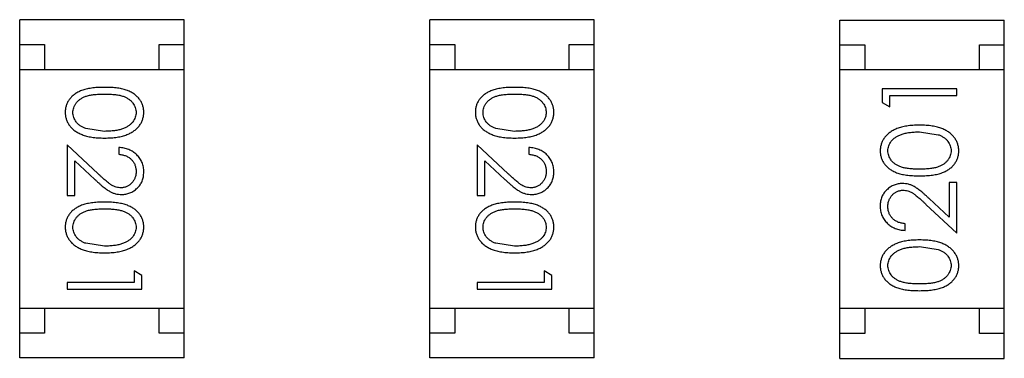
# Model space of a CAD drawing. Header units: millimetres. Extents: x -1 to 131, y 28 to 92.
# Tile 20 of 41: x 112.34 to 114.317, y 38.143 to 38.824. Entities that reach past the tile are written whole.
import ezdxf

# ---------------------------------------------------------------- set-up
doc = ezdxf.new("R2010")
doc.units = ezdxf.units.MM
doc.header["$LTSCALE"] = 1.21
doc.header["$MEASUREMENT"] = 0
doc.layers.get('0').update_dxf_attribs({"linetype": 'CONTINUOUS'})

msp = doc.modelspace()

# ---------------------------------------------------------------- linework, layer by layer
at = {"color": 7, "linetype": 'Continuous'}
for p, q in [((112.6698, 38.8242), (112.3398, 38.8242)), ((112.3398, 38.1442), (112.3398, 38.8242)), ((112.6698, 38.1442), (112.6698, 38.8242)), ((113.4933, 38.8242), (113.1633, 38.8242)), ((113.1633, 38.1442), (113.1633, 38.8242)), ((113.4933, 38.1442), (113.4933, 38.8242)), ((113.9867, 38.8234), (114.3167, 38.8234)), ((113.9867, 38.1434), (113.9867, 38.8234)), ((114.3167, 38.1434), (114.3167, 38.8234)), ((112.3398, 38.7742), (112.3898, 38.7742)), ((112.3898, 38.7742), (112.3898, 38.7242)), ((112.6198, 38.7742), (112.6698, 38.7742)), ((112.6198, 38.7242), (112.6198, 38.7742)), ((113.1633, 38.7742), (113.2133, 38.7742)), ((113.2133, 38.7742), (113.2133, 38.7242)), ((113.4433, 38.7742), (113.4933, 38.7742)), ((113.4433, 38.7242), (113.4433, 38.7742)), ((113.9867, 38.7734), (114.0367, 38.7734)), ((114.0367, 38.7734), (114.0367, 38.7234)), ((114.2667, 38.7734), (114.3167, 38.7734)), ((114.2667, 38.7234), (114.2667, 38.7734)), ((112.3398, 38.7242), (112.6698, 38.7242)), ((113.1633, 38.7242), (113.4933, 38.7242)), ((114.3167, 38.7234), (113.9867, 38.7234)), ((114.2215, 38.6852), (114.0715, 38.6852)), ((114.0715, 38.6852), (114.0715, 38.6575)), ((114.0868, 38.6718), (114.2215, 38.6718)), ((114.0868, 38.6487), (114.0868, 38.6718)), ((114.2215, 38.6718), (114.2215, 38.6852)), ((114.0715, 38.6575), (114.0868, 38.6487)), ((112.5101, 38.5997), (112.4724, 38.6054)), ((113.3335, 38.5997), (113.2958, 38.6054)), ((114.1465, 38.5987), (114.1842, 38.593)), ((112.4972, 38.5146), (112.4351, 38.5728)), ((112.4351, 38.5728), (112.4351, 38.4709)), ((113.3206, 38.5146), (113.2585, 38.5728)), ((113.2585, 38.5728), (113.2585, 38.4709)), ((112.539, 38.5671), (112.539, 38.5536)), ((113.3624, 38.5671), (113.3624, 38.5536)), ((112.4505, 38.5407), (112.4906, 38.5032)), ((112.4505, 38.4709), (112.4505, 38.5407)), ((113.2739, 38.5407), (113.314, 38.5032)), ((113.2739, 38.4709), (113.2739, 38.5407)), ((114.2215, 38.4968), (114.2061, 38.4968)), ((114.2061, 38.4968), (114.2061, 38.4269)), ((114.2215, 38.3948), (114.2215, 38.4968)), ((112.4351, 38.4709), (112.4505, 38.4709)), ((113.2585, 38.4709), (113.2739, 38.4709)), ((114.1594, 38.453), (114.2215, 38.3948)), ((114.2061, 38.4269), (114.166, 38.4645)), ((114.1176, 38.4006), (114.1176, 38.4141)), ((112.5101, 38.369), (112.4724, 38.3747)), ((113.3335, 38.369), (113.2958, 38.3747)), ((114.1465, 38.3679), (114.1842, 38.3622)), ((112.5851, 38.3102), (112.5697, 38.319)), ((112.5697, 38.319), (112.5697, 38.2959)), ((113.4085, 38.3102), (113.3931, 38.319)), ((113.3931, 38.319), (113.3931, 38.2959)), ((112.5697, 38.2959), (112.4351, 38.2959)), ((112.4351, 38.2959), (112.4351, 38.2824)), ((112.5851, 38.2824), (112.5851, 38.3102)), ((113.3931, 38.2959), (113.2585, 38.2959)), ((113.2585, 38.2959), (113.2585, 38.2824)), ((113.4085, 38.2824), (113.4085, 38.3102)), ((112.4351, 38.2824), (112.5851, 38.2824)), ((113.2585, 38.2824), (113.4085, 38.2824)), ((112.3398, 38.2442), (112.6698, 38.2442)), ((112.3898, 38.2442), (112.3898, 38.1942)), ((112.6198, 38.1942), (112.6198, 38.2442)), ((113.1633, 38.2442), (113.4933, 38.2442)), ((113.2133, 38.2442), (113.2133, 38.1942)), ((113.4433, 38.1942), (113.4433, 38.2442)), ((114.3167, 38.2434), (113.9867, 38.2434)), ((114.0367, 38.2434), (114.0367, 38.1934)), ((114.2667, 38.1934), (114.2667, 38.2434)), ((112.3898, 38.1942), (112.3398, 38.1942)), ((112.6698, 38.1942), (112.6198, 38.1942)), ((113.2133, 38.1942), (113.1633, 38.1942)), ((113.4933, 38.1942), (113.4433, 38.1942)), ((114.0367, 38.1934), (113.9867, 38.1934)), ((114.3167, 38.1934), (114.2667, 38.1934)), ((112.6698, 38.1442), (112.3398, 38.1442)), ((113.4933, 38.1442), (113.1633, 38.1442)), ((113.9867, 38.1434), (114.3167, 38.1434))]:
    msp.add_line(p, q, dxfattribs=at)
for points, knots in [([(112.5101, 38.6882), (112.5077, 38.6882), (112.503, 38.6882), (112.4963, 38.6879), (112.4899, 38.6874), (112.484, 38.6866), (112.4784, 38.6857), (112.4733, 38.6847), (112.4686, 38.6834), (112.4642, 38.6819), (112.4602, 38.6802), (112.4565, 38.6783), (112.453, 38.6763), (112.4498, 38.6741), (112.4469, 38.6718), (112.4441, 38.6693), (112.4417, 38.6667), (112.4395, 38.6639), (112.4376, 38.661), (112.4359, 38.6579), (112.4344, 38.6549), (112.4333, 38.6517), (112.4324, 38.6484), (112.4317, 38.645), (112.4313, 38.6416), (112.4313, 38.6392), (112.4313, 38.6381)], [0, 0, 0, 0, 0.068113, 0.132564, 0.193427, 0.250218, 0.303569, 0.353576, 0.400235, 0.443586, 0.484619, 0.524292, 0.56238, 0.599049, 0.63494, 0.669782, 0.704009, 0.737842, 0.771098, 0.803896, 0.836415, 0.868639, 0.900715, 0.933378, 0.966213, 1, 1, 1, 1]), ([(112.589, 38.6381), (112.5889, 38.6392), (112.5889, 38.6416), (112.5885, 38.645), (112.5878, 38.6484), (112.5869, 38.6517), (112.5857, 38.6549), (112.5843, 38.658), (112.5826, 38.661), (112.5806, 38.664), (112.5784, 38.6668), (112.5759, 38.6695), (112.5732, 38.6719), (112.5703, 38.6743), (112.567, 38.6764), (112.5636, 38.6785), (112.5599, 38.6803), (112.5559, 38.6819), (112.5516, 38.6834), (112.5469, 38.6847), (112.5418, 38.6858), (112.5363, 38.6867), (112.5303, 38.6874), (112.5239, 38.6879), (112.5171, 38.6882), (112.5125, 38.6882), (112.5101, 38.6882)], [0, 0, 0, 0, 0.033742, 0.066533, 0.099153, 0.13154, 0.164087, 0.196563, 0.229707, 0.263315, 0.297504, 0.331686, 0.366482, 0.4021, 0.438958, 0.476748, 0.515985, 0.556589, 0.599519, 0.645765, 0.695487, 0.748721, 0.805687, 0.866754, 0.931405, 1, 1, 1, 1]), ([(113.3335, 38.6882), (113.3311, 38.6882), (113.3264, 38.6882), (113.3197, 38.6879), (113.3133, 38.6874), (113.3074, 38.6866), (113.3019, 38.6857), (113.2967, 38.6847), (113.292, 38.6834), (113.2876, 38.6819), (113.2836, 38.6802), (113.2799, 38.6783), (113.2765, 38.6763), (113.2733, 38.6741), (113.2703, 38.6718), (113.2676, 38.6693), (113.2651, 38.6667), (113.2629, 38.6639), (113.261, 38.661), (113.2593, 38.6579), (113.2579, 38.6549), (113.2567, 38.6517), (113.2558, 38.6484), (113.2552, 38.645), (113.2547, 38.6416), (113.2547, 38.6392), (113.2547, 38.6381)], [0, 0, 0, 0, 0.068113, 0.132564, 0.193427, 0.250218, 0.303569, 0.353576, 0.400235, 0.443586, 0.484619, 0.524292, 0.56238, 0.599049, 0.63494, 0.669782, 0.704009, 0.737842, 0.771098, 0.803896, 0.836415, 0.868639, 0.900715, 0.933378, 0.966213, 1, 1, 1, 1]), ([(113.4124, 38.6381), (113.4124, 38.6392), (113.4123, 38.6416), (113.4119, 38.645), (113.4113, 38.6484), (113.4103, 38.6517), (113.4092, 38.6549), (113.4077, 38.658), (113.406, 38.661), (113.404, 38.664), (113.4018, 38.6668), (113.3994, 38.6695), (113.3966, 38.6719), (113.3937, 38.6743), (113.3905, 38.6764), (113.387, 38.6785), (113.3833, 38.6803), (113.3794, 38.6819), (113.3751, 38.6834), (113.3704, 38.6847), (113.3652, 38.6858), (113.3597, 38.6867), (113.3537, 38.6874), (113.3474, 38.6879), (113.3405, 38.6882), (113.3359, 38.6882), (113.3335, 38.6882)], [0, 0, 0, 0, 0.033742, 0.066533, 0.099153, 0.13154, 0.164087, 0.196563, 0.229707, 0.263315, 0.297504, 0.331686, 0.366482, 0.4021, 0.438958, 0.476748, 0.515985, 0.556589, 0.599519, 0.645765, 0.695487, 0.748721, 0.805687, 0.866754, 0.931405, 1, 1, 1, 1]), ([(112.4467, 38.6376), (112.4467, 38.6393), (112.4469, 38.6426), (112.4482, 38.6474), (112.4503, 38.6522), (112.4527, 38.6559), (112.455, 38.6588), (112.4569, 38.6608), (112.459, 38.6627), (112.4613, 38.6645), (112.4639, 38.6661), (112.4666, 38.6676), (112.4695, 38.669), (112.4726, 38.6702), (112.476, 38.6713), (112.4798, 38.6722), (112.4839, 38.673), (112.4884, 38.6737), (112.4933, 38.6741), (112.4986, 38.6745), (112.5042, 38.6747), (112.5081, 38.6747), (112.5101, 38.6747)], [0, 0, 0, 0, 0.060034, 0.120278, 0.182348, 0.247919, 0.281641, 0.315701, 0.350322, 0.385703, 0.421819, 0.459196, 0.497866, 0.538301, 0.58121, 0.628183, 0.679403, 0.734699, 0.794074, 0.858416, 0.927049, 1, 1, 1, 1]), ([(112.5101, 38.6747), (112.5121, 38.6747), (112.516, 38.6747), (112.5217, 38.6745), (112.527, 38.6741), (112.5319, 38.6736), (112.5364, 38.673), (112.5405, 38.6722), (112.5443, 38.6713), (112.5477, 38.6702), (112.5508, 38.6689), (112.5537, 38.6676), (112.5564, 38.6661), (112.5589, 38.6645), (112.5613, 38.6627), (112.5634, 38.6608), (112.5653, 38.6588), (112.5676, 38.6559), (112.5699, 38.6522), (112.5721, 38.6475), (112.5733, 38.6426), (112.5735, 38.6393), (112.5736, 38.6376)], [0, 0, 0, 0, 0.073302, 0.142286, 0.206253, 0.266017, 0.321612, 0.372532, 0.419497, 0.462398, 0.502825, 0.541489, 0.579034, 0.615143, 0.650298, 0.684912, 0.718701, 0.752189, 0.817245, 0.879117, 0.939613, 1, 1, 1, 1]), ([(113.2701, 38.6376), (113.2702, 38.6393), (113.2703, 38.6426), (113.2716, 38.6474), (113.2737, 38.6522), (113.2761, 38.6559), (113.2784, 38.6588), (113.2803, 38.6608), (113.2824, 38.6627), (113.2848, 38.6645), (113.2873, 38.6661), (113.29, 38.6676), (113.2929, 38.669), (113.296, 38.6702), (113.2994, 38.6713), (113.3032, 38.6722), (113.3073, 38.673), (113.3118, 38.6737), (113.3167, 38.6741), (113.322, 38.6745), (113.3276, 38.6747), (113.3315, 38.6747), (113.3335, 38.6747)], [0, 0, 0, 0, 0.060034, 0.120278, 0.182348, 0.247919, 0.281641, 0.315701, 0.350322, 0.385703, 0.421819, 0.459196, 0.497866, 0.538301, 0.58121, 0.628183, 0.679403, 0.734699, 0.794074, 0.858416, 0.927049, 1, 1, 1, 1]), ([(113.3335, 38.6747), (113.3355, 38.6747), (113.3395, 38.6747), (113.3451, 38.6745), (113.3504, 38.6741), (113.3553, 38.6736), (113.3598, 38.673), (113.364, 38.6722), (113.3677, 38.6713), (113.3711, 38.6702), (113.3742, 38.6689), (113.3772, 38.6676), (113.3799, 38.6661), (113.3824, 38.6645), (113.3847, 38.6627), (113.3868, 38.6608), (113.3888, 38.6588), (113.391, 38.6559), (113.3934, 38.6522), (113.3955, 38.6475), (113.3967, 38.6426), (113.3969, 38.6393), (113.397, 38.6376)], [0, 0, 0, 0, 0.073302, 0.142286, 0.206253, 0.266017, 0.321612, 0.372532, 0.419497, 0.462398, 0.502825, 0.541489, 0.579034, 0.615143, 0.650298, 0.684912, 0.718701, 0.752189, 0.817245, 0.879117, 0.939613, 1, 1, 1, 1]), ([(112.4313, 38.6381), (112.4313, 38.6369), (112.4313, 38.6345), (112.4318, 38.631), (112.4324, 38.6275), (112.4334, 38.6242), (112.4346, 38.6209), (112.436, 38.6177), (112.4378, 38.6146), (112.4397, 38.6116), (112.442, 38.6087), (112.4445, 38.606), (112.4473, 38.6034), (112.4504, 38.601), (112.4537, 38.5988), (112.4572, 38.5967), (112.461, 38.5948), (112.4651, 38.593), (112.4695, 38.5914), (112.4742, 38.59), (112.4793, 38.5889), (112.4848, 38.5879), (112.4906, 38.5872), (112.4968, 38.5866), (112.5033, 38.5864), (112.5078, 38.5863), (112.5101, 38.5863)], [0, 0, 0, 0, 0.033824, 0.067298, 0.10028, 0.133019, 0.165736, 0.198792, 0.232372, 0.266409, 0.301016, 0.336196, 0.371972, 0.408574, 0.446394, 0.485225, 0.525372, 0.567224, 0.611081, 0.65775, 0.70702, 0.759235, 0.814484, 0.873227, 0.934937, 1, 1, 1, 1]), ([(112.4724, 38.6054), (112.4714, 38.6058), (112.4693, 38.6066), (112.4664, 38.6079), (112.4637, 38.6094), (112.4611, 38.611), (112.4588, 38.6127), (112.4567, 38.6146), (112.4548, 38.6166), (112.4525, 38.6194), (112.4502, 38.6231), (112.4482, 38.6278), (112.4469, 38.6326), (112.4467, 38.6359), (112.4467, 38.6376)], [0, 0, 0, 0, 0.075949, 0.148549, 0.218996, 0.286119, 0.351826, 0.416074, 0.478265, 0.540325, 0.660405, 0.774606, 0.887187, 1, 1, 1, 1]), ([(112.5101, 38.5863), (112.5124, 38.5863), (112.5168, 38.5864), (112.5234, 38.5867), (112.5296, 38.5872), (112.5355, 38.5879), (112.5409, 38.5889), (112.5461, 38.59), (112.5508, 38.5915), (112.5552, 38.5931), (112.5593, 38.5949), (112.5632, 38.5968), (112.5667, 38.5989), (112.57, 38.6011), (112.573, 38.6036), (112.5758, 38.6061), (112.5783, 38.6088), (112.5806, 38.6117), (112.5826, 38.6147), (112.5843, 38.6178), (112.5857, 38.621), (112.5869, 38.6242), (112.5878, 38.6276), (112.5885, 38.631), (112.5889, 38.6345), (112.5889, 38.6369), (112.589, 38.6381)], [0, 0, 0, 0, 0.065278, 0.127205, 0.186168, 0.241675, 0.294115, 0.343609, 0.390387, 0.434463, 0.476646, 0.517002, 0.555936, 0.593716, 0.630057, 0.665601, 0.700745, 0.734917, 0.768681, 0.802087, 0.834849, 0.867433, 0.900138, 0.932806, 0.966212, 1, 1, 1, 1]), ([(112.5736, 38.6376), (112.5735, 38.636), (112.5733, 38.6327), (112.5721, 38.6278), (112.5699, 38.6232), (112.5676, 38.6194), (112.5653, 38.6166), (112.5633, 38.6145), (112.5611, 38.6125), (112.5586, 38.6107), (112.5559, 38.6091), (112.5529, 38.6075), (112.5498, 38.6061), (112.5463, 38.6047), (112.5427, 38.6036), (112.5388, 38.6025), (112.5346, 38.6017), (112.5302, 38.601), (112.5255, 38.6004), (112.5206, 38.6), (112.5154, 38.5998), (112.5119, 38.5998), (112.5101, 38.5997)], [0, 0, 0, 0, 0.059689, 0.119507, 0.181075, 0.246162, 0.279894, 0.314468, 0.350403, 0.387474, 0.426147, 0.466624, 0.508745, 0.553328, 0.600058, 0.649177, 0.700552, 0.754894, 0.811825, 0.871514, 0.934319, 1, 1, 1, 1]), ([(113.2547, 38.6381), (113.2547, 38.6369), (113.2547, 38.6345), (113.2552, 38.631), (113.2558, 38.6275), (113.2568, 38.6242), (113.258, 38.6209), (113.2594, 38.6177), (113.2612, 38.6146), (113.2632, 38.6116), (113.2654, 38.6087), (113.268, 38.606), (113.2707, 38.6034), (113.2738, 38.601), (113.2771, 38.5988), (113.2806, 38.5967), (113.2844, 38.5948), (113.2885, 38.593), (113.2929, 38.5914), (113.2976, 38.59), (113.3027, 38.5889), (113.3082, 38.5879), (113.314, 38.5872), (113.3202, 38.5866), (113.3267, 38.5864), (113.3312, 38.5863), (113.3335, 38.5863)], [0, 0, 0, 0, 0.033824, 0.067298, 0.10028, 0.133019, 0.165736, 0.198792, 0.232372, 0.266409, 0.301016, 0.336196, 0.371972, 0.408574, 0.446394, 0.485225, 0.525372, 0.567224, 0.611081, 0.65775, 0.70702, 0.759235, 0.814484, 0.873227, 0.934937, 1, 1, 1, 1]), ([(113.2958, 38.6054), (113.2948, 38.6058), (113.2927, 38.6066), (113.2898, 38.6079), (113.2871, 38.6094), (113.2845, 38.611), (113.2822, 38.6127), (113.2801, 38.6146), (113.2782, 38.6166), (113.2759, 38.6194), (113.2736, 38.6231), (113.2716, 38.6278), (113.2703, 38.6326), (113.2701, 38.6359), (113.2701, 38.6376)], [0, 0, 0, 0, 0.075949, 0.148549, 0.218996, 0.286119, 0.351826, 0.416074, 0.478265, 0.540325, 0.660405, 0.774606, 0.887187, 1, 1, 1, 1]), ([(113.3335, 38.5863), (113.3358, 38.5863), (113.3403, 38.5864), (113.3468, 38.5867), (113.353, 38.5872), (113.3589, 38.5879), (113.3644, 38.5889), (113.3695, 38.59), (113.3742, 38.5915), (113.3787, 38.5931), (113.3827, 38.5949), (113.3866, 38.5968), (113.3901, 38.5989), (113.3934, 38.6011), (113.3965, 38.6036), (113.3992, 38.6061), (113.4018, 38.6088), (113.404, 38.6117), (113.406, 38.6147), (113.4077, 38.6178), (113.4091, 38.621), (113.4103, 38.6242), (113.4113, 38.6276), (113.4119, 38.631), (113.4123, 38.6345), (113.4124, 38.6369), (113.4124, 38.6381)], [0, 0, 0, 0, 0.065278, 0.127205, 0.186168, 0.241675, 0.294115, 0.343609, 0.390387, 0.434463, 0.476646, 0.517002, 0.555936, 0.593716, 0.630057, 0.665601, 0.700745, 0.734917, 0.768681, 0.802087, 0.834849, 0.867433, 0.900138, 0.932806, 0.966212, 1, 1, 1, 1]), ([(113.397, 38.6376), (113.3969, 38.636), (113.3967, 38.6327), (113.3955, 38.6278), (113.3933, 38.6232), (113.391, 38.6194), (113.3887, 38.6166), (113.3867, 38.6145), (113.3845, 38.6125), (113.382, 38.6107), (113.3793, 38.6091), (113.3764, 38.6075), (113.3732, 38.6061), (113.3698, 38.6047), (113.3661, 38.6036), (113.3622, 38.6025), (113.358, 38.6017), (113.3536, 38.601), (113.3489, 38.6004), (113.344, 38.6), (113.3389, 38.5998), (113.3353, 38.5998), (113.3335, 38.5997)], [0, 0, 0, 0, 0.059689, 0.119507, 0.181075, 0.246162, 0.279894, 0.314468, 0.350403, 0.387474, 0.426147, 0.466624, 0.508745, 0.553328, 0.600058, 0.649177, 0.700552, 0.754894, 0.811825, 0.871514, 0.934319, 1, 1, 1, 1]), ([(114.1465, 38.6121), (114.1442, 38.6121), (114.1397, 38.6121), (114.1332, 38.6118), (114.127, 38.6112), (114.1211, 38.6105), (114.1156, 38.6095), (114.1105, 38.6084), (114.1058, 38.6069), (114.1013, 38.6054), (114.0973, 38.6035), (114.0934, 38.6016), (114.0899, 38.5995), (114.0866, 38.5973), (114.0835, 38.5948), (114.0808, 38.5923), (114.0782, 38.5896), (114.076, 38.5867), (114.074, 38.5837), (114.0723, 38.5806), (114.0708, 38.5775), (114.0697, 38.5742), (114.0687, 38.5709), (114.0681, 38.5674), (114.0677, 38.5639), (114.0676, 38.5616), (114.0676, 38.5604)], [0, 0, 0, 0, 0.065278, 0.127205, 0.186168, 0.241675, 0.294115, 0.343609, 0.390387, 0.434463, 0.476646, 0.517002, 0.555936, 0.593716, 0.630057, 0.665601, 0.700745, 0.734917, 0.768681, 0.802087, 0.834849, 0.867433, 0.900138, 0.932806, 0.966212, 1, 1, 1, 1]), ([(114.2253, 38.5604), (114.2253, 38.5616), (114.2253, 38.5639), (114.2248, 38.5674), (114.2242, 38.5709), (114.2232, 38.5742), (114.222, 38.5775), (114.2206, 38.5807), (114.2188, 38.5838), (114.2168, 38.5868), (114.2146, 38.5897), (114.212, 38.5924), (114.2093, 38.595), (114.2062, 38.5974), (114.2029, 38.5997), (114.1994, 38.6017), (114.1956, 38.6037), (114.1915, 38.6054), (114.1871, 38.6071), (114.1824, 38.6084), (114.1773, 38.6096), (114.1718, 38.6105), (114.166, 38.6112), (114.1598, 38.6118), (114.1533, 38.6121), (114.1488, 38.6121), (114.1465, 38.6121)], [0, 0, 0, 0, 0.033824, 0.067298, 0.10028, 0.133019, 0.165736, 0.198792, 0.232372, 0.266409, 0.301016, 0.336196, 0.371972, 0.408574, 0.446394, 0.485225, 0.525372, 0.567224, 0.611081, 0.65775, 0.70702, 0.759235, 0.814484, 0.873227, 0.934937, 1, 1, 1, 1]), ([(114.083, 38.5608), (114.0831, 38.5625), (114.0833, 38.5657), (114.0845, 38.5706), (114.0866, 38.5753), (114.089, 38.579), (114.0913, 38.5819), (114.0933, 38.5839), (114.0955, 38.5859), (114.098, 38.5877), (114.1007, 38.5894), (114.1036, 38.5909), (114.1068, 38.5924), (114.1102, 38.5937), (114.1139, 38.5948), (114.1178, 38.5959), (114.122, 38.5967), (114.1264, 38.5975), (114.1311, 38.598), (114.136, 38.5984), (114.1411, 38.5986), (114.1447, 38.5987), (114.1465, 38.5987)], [0, 0, 0, 0, 0.059689, 0.119507, 0.181075, 0.246162, 0.279894, 0.314468, 0.350403, 0.387474, 0.426147, 0.466624, 0.508745, 0.553328, 0.600058, 0.649177, 0.700552, 0.754894, 0.811825, 0.871514, 0.934319, 1, 1, 1, 1]), ([(114.1842, 38.593), (114.1852, 38.5926), (114.1873, 38.5918), (114.1902, 38.5905), (114.1929, 38.5891), (114.1954, 38.5875), (114.1978, 38.5857), (114.1999, 38.5839), (114.2018, 38.5818), (114.2041, 38.579), (114.2064, 38.5753), (114.2084, 38.5706), (114.2097, 38.5658), (114.2099, 38.5625), (114.2099, 38.5608)], [0, 0, 0, 0, 0.075949, 0.148549, 0.218996, 0.286119, 0.351826, 0.416074, 0.478265, 0.540325, 0.660405, 0.774606, 0.887187, 1, 1, 1, 1]), ([(112.589, 38.5181), (112.5889, 38.5198), (112.5889, 38.5231), (112.5882, 38.5279), (112.5871, 38.5326), (112.5855, 38.537), (112.5835, 38.5412), (112.5811, 38.5452), (112.5783, 38.549), (112.5749, 38.5526), (112.5713, 38.5559), (112.5674, 38.5587), (112.5633, 38.5612), (112.5589, 38.5632), (112.5543, 38.5648), (112.5494, 38.566), (112.5443, 38.5668), (112.5407, 38.567), (112.539, 38.5671)], [0, 0, 0, 0, 0.06445, 0.126725, 0.187421, 0.247417, 0.306749, 0.366595, 0.427749, 0.490235, 0.553031, 0.614805, 0.676505, 0.738096, 0.801021, 0.864897, 0.931209, 1, 1, 1, 1]), ([(112.539, 38.5536), (112.5403, 38.5535), (112.5429, 38.5532), (112.5467, 38.5525), (112.5502, 38.5515), (112.5536, 38.5503), (112.5566, 38.5488), (112.5595, 38.547), (112.5621, 38.545), (112.5645, 38.5428), (112.5666, 38.5403), (112.5685, 38.5377), (112.5701, 38.5349), (112.5713, 38.532), (112.5723, 38.5289), (112.5731, 38.5257), (112.5735, 38.5223), (112.5735, 38.52), (112.5736, 38.5188)], [0, 0, 0, 0, 0.073648, 0.143686, 0.210962, 0.275557, 0.338064, 0.399311, 0.4594, 0.51934, 0.579024, 0.637809, 0.695959, 0.754122, 0.813113, 0.873453, 0.935561, 1, 1, 1, 1]), ([(113.4124, 38.5181), (113.4123, 38.5198), (113.4123, 38.5231), (113.4116, 38.5279), (113.4105, 38.5326), (113.409, 38.537), (113.4069, 38.5412), (113.4045, 38.5452), (113.4017, 38.549), (113.3984, 38.5526), (113.3948, 38.5559), (113.3909, 38.5587), (113.3867, 38.5612), (113.3823, 38.5632), (113.3777, 38.5648), (113.3728, 38.566), (113.3677, 38.5668), (113.3642, 38.567), (113.3624, 38.5671)], [0, 0, 0, 0, 0.06445, 0.126725, 0.187421, 0.247417, 0.306749, 0.366595, 0.427749, 0.490235, 0.553031, 0.614805, 0.676505, 0.738096, 0.801021, 0.864897, 0.931209, 1, 1, 1, 1]), ([(113.3624, 38.5536), (113.3637, 38.5535), (113.3663, 38.5532), (113.3701, 38.5525), (113.3736, 38.5515), (113.377, 38.5503), (113.3801, 38.5488), (113.3829, 38.547), (113.3856, 38.545), (113.3879, 38.5428), (113.3901, 38.5403), (113.3919, 38.5377), (113.3935, 38.5349), (113.3948, 38.532), (113.3958, 38.5289), (113.3965, 38.5257), (113.3969, 38.5223), (113.397, 38.52), (113.397, 38.5188)], [0, 0, 0, 0, 0.073648, 0.143686, 0.210962, 0.275557, 0.338064, 0.399311, 0.4594, 0.51934, 0.579024, 0.637809, 0.695959, 0.754122, 0.813113, 0.873453, 0.935561, 1, 1, 1, 1]), ([(114.0676, 38.5604), (114.0676, 38.5592), (114.0677, 38.5568), (114.0681, 38.5534), (114.0687, 38.55), (114.0697, 38.5467), (114.0708, 38.5435), (114.0723, 38.5404), (114.074, 38.5374), (114.076, 38.5344), (114.0782, 38.5316), (114.0806, 38.5289), (114.0834, 38.5265), (114.0863, 38.5241), (114.0895, 38.522), (114.093, 38.52), (114.0967, 38.5181), (114.1006, 38.5165), (114.1049, 38.515), (114.1096, 38.5137), (114.1148, 38.5126), (114.1203, 38.5118), (114.1263, 38.5111), (114.1326, 38.5106), (114.1394, 38.5103), (114.1441, 38.5102), (114.1465, 38.5102)], [0, 0, 0, 0, 0.033742, 0.066533, 0.099153, 0.13154, 0.164087, 0.196563, 0.229707, 0.263315, 0.297504, 0.331686, 0.366482, 0.4021, 0.438958, 0.476748, 0.515985, 0.556589, 0.599519, 0.645765, 0.695487, 0.748721, 0.805687, 0.866754, 0.931405, 1, 1, 1, 1]), ([(114.1465, 38.5237), (114.1445, 38.5237), (114.1405, 38.5237), (114.1349, 38.524), (114.1296, 38.5243), (114.1247, 38.5248), (114.1202, 38.5254), (114.116, 38.5262), (114.1123, 38.5271), (114.1089, 38.5282), (114.1058, 38.5295), (114.1028, 38.5308), (114.1001, 38.5323), (114.0976, 38.534), (114.0953, 38.5357), (114.0932, 38.5376), (114.0912, 38.5396), (114.089, 38.5425), (114.0866, 38.5462), (114.0845, 38.5509), (114.0833, 38.5558), (114.0831, 38.5592), (114.083, 38.5608)], [0, 0, 0, 0, 0.073302, 0.142286, 0.206253, 0.266017, 0.321612, 0.372532, 0.419497, 0.462398, 0.502825, 0.541489, 0.579034, 0.615143, 0.650298, 0.684912, 0.718701, 0.752189, 0.817245, 0.879117, 0.939613, 1, 1, 1, 1]), ([(114.2099, 38.5608), (114.2098, 38.5592), (114.2097, 38.5559), (114.2084, 38.551), (114.2063, 38.5462), (114.2039, 38.5425), (114.2016, 38.5396), (114.1997, 38.5376), (114.1975, 38.5357), (114.1952, 38.5339), (114.1927, 38.5323), (114.19, 38.5308), (114.1871, 38.5295), (114.184, 38.5282), (114.1806, 38.5271), (114.1768, 38.5262), (114.1727, 38.5254), (114.1682, 38.5248), (114.1633, 38.5243), (114.158, 38.5239), (114.1524, 38.5237), (114.1485, 38.5237), (114.1465, 38.5237)], [0, 0, 0, 0, 0.060034, 0.120278, 0.182348, 0.247919, 0.281641, 0.315701, 0.350322, 0.385703, 0.421819, 0.459196, 0.497866, 0.538301, 0.58121, 0.628183, 0.679403, 0.734699, 0.794074, 0.858416, 0.927049, 1, 1, 1, 1]), ([(114.1465, 38.5102), (114.1489, 38.5102), (114.1535, 38.5103), (114.1603, 38.5106), (114.1667, 38.5111), (114.1726, 38.5118), (114.1781, 38.5127), (114.1833, 38.5137), (114.188, 38.5151), (114.1923, 38.5166), (114.1963, 38.5183), (114.2001, 38.5201), (114.2035, 38.5221), (114.2067, 38.5243), (114.2097, 38.5266), (114.2124, 38.5291), (114.2149, 38.5317), (114.2171, 38.5345), (114.219, 38.5375), (114.2207, 38.5405), (114.2221, 38.5436), (114.2233, 38.5468), (114.2242, 38.55), (114.2248, 38.5534), (114.2253, 38.5568), (114.2253, 38.5592), (114.2253, 38.5604)], [0, 0, 0, 0, 0.068113, 0.132564, 0.193427, 0.250218, 0.303569, 0.353576, 0.400235, 0.443586, 0.484619, 0.524292, 0.56238, 0.599049, 0.63494, 0.669782, 0.704009, 0.737842, 0.771098, 0.803896, 0.836415, 0.868639, 0.900715, 0.933378, 0.966213, 1, 1, 1, 1]), ([(112.5432, 38.4863), (112.5415, 38.4863), (112.5383, 38.4865), (112.5335, 38.4875), (112.5289, 38.4892), (112.5251, 38.4912), (112.5219, 38.4932), (112.5193, 38.4951), (112.5163, 38.4975), (112.513, 38.5001), (112.5095, 38.5032), (112.5057, 38.5067), (112.5015, 38.5105), (112.4987, 38.5132), (112.4972, 38.5146)], [0, 0, 0, 0, 0.088014, 0.174976, 0.2638, 0.355443, 0.406413, 0.465519, 0.533076, 0.609353, 0.693899, 0.787171, 0.889197, 1, 1, 1, 1]), ([(112.5736, 38.5188), (112.5735, 38.5177), (112.5735, 38.5155), (112.5731, 38.5123), (112.5724, 38.5092), (112.5714, 38.5062), (112.5701, 38.5034), (112.5686, 38.5007), (112.5667, 38.4981), (112.5646, 38.4957), (112.5624, 38.4935), (112.5599, 38.4916), (112.5574, 38.4899), (112.5548, 38.4886), (112.552, 38.4876), (112.5492, 38.4868), (112.5462, 38.4864), (112.5442, 38.4863), (112.5432, 38.4863)], [0, 0, 0, 0, 0.068027, 0.133505, 0.19695, 0.26027, 0.322741, 0.384982, 0.448465, 0.513424, 0.578224, 0.640011, 0.700094, 0.760067, 0.819012, 0.877878, 0.938035, 1, 1, 1, 1]), ([(112.5444, 38.4728), (112.5459, 38.4729), (112.5488, 38.473), (112.5531, 38.4735), (112.5572, 38.4745), (112.5613, 38.4759), (112.5651, 38.4777), (112.5688, 38.4798), (112.5724, 38.4824), (112.5757, 38.4853), (112.5789, 38.4885), (112.5815, 38.4921), (112.5838, 38.4958), (112.5858, 38.4998), (112.5872, 38.5041), (112.5882, 38.5085), (112.5888, 38.5133), (112.5889, 38.5165), (112.589, 38.5181)], [0, 0, 0, 0, 0.06271, 0.123347, 0.183401, 0.242828, 0.302097, 0.36242, 0.423725, 0.487032, 0.550491, 0.612709, 0.674265, 0.73617, 0.799211, 0.863483, 0.930525, 1, 1, 1, 1]), ([(113.3666, 38.4863), (113.365, 38.4863), (113.3617, 38.4865), (113.3569, 38.4875), (113.3523, 38.4892), (113.3485, 38.4912), (113.3454, 38.4932), (113.3427, 38.4951), (113.3397, 38.4975), (113.3365, 38.5001), (113.3329, 38.5032), (113.3291, 38.5067), (113.3249, 38.5105), (113.3221, 38.5132), (113.3206, 38.5146)], [0, 0, 0, 0, 0.088014, 0.174976, 0.2638, 0.355443, 0.406413, 0.465519, 0.533076, 0.609353, 0.693899, 0.787171, 0.889197, 1, 1, 1, 1]), ([(113.397, 38.5188), (113.397, 38.5177), (113.3969, 38.5155), (113.3965, 38.5123), (113.3958, 38.5092), (113.3948, 38.5062), (113.3935, 38.5034), (113.392, 38.5007), (113.3901, 38.4981), (113.388, 38.4957), (113.3858, 38.4935), (113.3833, 38.4916), (113.3808, 38.4899), (113.3782, 38.4886), (113.3754, 38.4876), (113.3726, 38.4868), (113.3696, 38.4864), (113.3676, 38.4863), (113.3666, 38.4863)], [0, 0, 0, 0, 0.068027, 0.133505, 0.19695, 0.26027, 0.322741, 0.384982, 0.448465, 0.513424, 0.578224, 0.640011, 0.700094, 0.760067, 0.819012, 0.877878, 0.938035, 1, 1, 1, 1]), ([(113.3678, 38.4728), (113.3693, 38.4729), (113.3722, 38.473), (113.3765, 38.4735), (113.3807, 38.4745), (113.3847, 38.4759), (113.3885, 38.4777), (113.3922, 38.4798), (113.3958, 38.4824), (113.3991, 38.4853), (113.4023, 38.4885), (113.4049, 38.4921), (113.4073, 38.4958), (113.4092, 38.4998), (113.4106, 38.5041), (113.4116, 38.5085), (113.4123, 38.5133), (113.4123, 38.5165), (113.4124, 38.5181)], [0, 0, 0, 0, 0.06271, 0.123347, 0.183401, 0.242828, 0.302097, 0.36242, 0.423725, 0.487032, 0.550491, 0.612709, 0.674265, 0.73617, 0.799211, 0.863483, 0.930525, 1, 1, 1, 1]), ([(112.4906, 38.5032), (112.4921, 38.5017), (112.4951, 38.499), (112.4994, 38.495), (112.5035, 38.4915), (112.5074, 38.4883), (112.511, 38.4854), (112.5144, 38.4829), (112.5176, 38.4808), (112.5214, 38.4785), (112.5262, 38.4762), (112.5321, 38.4743), (112.5381, 38.473), (112.5423, 38.4729), (112.5444, 38.4728)], [0, 0, 0, 0, 0.09953, 0.192079, 0.277712, 0.357454, 0.429648, 0.495771, 0.555538, 0.608657, 0.707578, 0.804328, 0.901298, 1, 1, 1, 1]), ([(113.314, 38.5032), (113.3155, 38.5017), (113.3185, 38.499), (113.3228, 38.495), (113.327, 38.4915), (113.3308, 38.4883), (113.3345, 38.4854), (113.3379, 38.4829), (113.341, 38.4808), (113.3448, 38.4785), (113.3496, 38.4762), (113.3555, 38.4743), (113.3616, 38.473), (113.3657, 38.4729), (113.3678, 38.4728)], [0, 0, 0, 0, 0.09953, 0.192079, 0.277712, 0.357454, 0.429648, 0.495771, 0.555538, 0.608657, 0.707578, 0.804328, 0.901298, 1, 1, 1, 1]), ([(114.1122, 38.4948), (114.1107, 38.4948), (114.1078, 38.4947), (114.1035, 38.4941), (114.0993, 38.4931), (114.0953, 38.4918), (114.0915, 38.49), (114.0878, 38.4878), (114.0842, 38.4853), (114.0809, 38.4823), (114.0777, 38.4791), (114.0751, 38.4756), (114.0727, 38.4718), (114.0708, 38.4679), (114.0694, 38.4636), (114.0684, 38.4591), (114.0677, 38.4544), (114.0677, 38.4512), (114.0676, 38.4495)], [0, 0, 0, 0, 0.06271, 0.123347, 0.183401, 0.242828, 0.302097, 0.36242, 0.423725, 0.487032, 0.550491, 0.612709, 0.674265, 0.73617, 0.799211, 0.863483, 0.930525, 1, 1, 1, 1]), ([(114.166, 38.4645), (114.1645, 38.4659), (114.1615, 38.4687), (114.1572, 38.4726), (114.153, 38.4762), (114.1492, 38.4794), (114.1455, 38.4822), (114.1421, 38.4847), (114.139, 38.4868), (114.1352, 38.4891), (114.1304, 38.4915), (114.1245, 38.4934), (114.1184, 38.4946), (114.1143, 38.4948), (114.1122, 38.4948)], [0, 0, 0, 0, 0.09953, 0.192079, 0.277712, 0.357454, 0.429648, 0.495771, 0.555538, 0.608657, 0.707578, 0.804328, 0.901298, 1, 1, 1, 1]), ([(114.083, 38.4488), (114.083, 38.4499), (114.0831, 38.4522), (114.0835, 38.4554), (114.0842, 38.4585), (114.0852, 38.4615), (114.0865, 38.4643), (114.088, 38.467), (114.0899, 38.4695), (114.0919, 38.472), (114.0942, 38.4742), (114.0967, 38.4761), (114.0992, 38.4777), (114.1018, 38.4791), (114.1046, 38.4801), (114.1074, 38.4808), (114.1104, 38.4813), (114.1124, 38.4813), (114.1134, 38.4814)], [0, 0, 0, 0, 0.068027, 0.133505, 0.19695, 0.26027, 0.322741, 0.384982, 0.448465, 0.513424, 0.578224, 0.640011, 0.700094, 0.760067, 0.819012, 0.877878, 0.938035, 1, 1, 1, 1]), ([(114.1134, 38.4814), (114.115, 38.4813), (114.1183, 38.4812), (114.1231, 38.4801), (114.1277, 38.4784), (114.1315, 38.4765), (114.1346, 38.4744), (114.1373, 38.4725), (114.1402, 38.4702), (114.1435, 38.4675), (114.1471, 38.4644), (114.1509, 38.461), (114.1551, 38.4571), (114.1579, 38.4544), (114.1594, 38.453)], [0, 0, 0, 0, 0.088014, 0.174976, 0.2638, 0.355443, 0.406413, 0.465519, 0.533076, 0.609353, 0.693899, 0.787171, 0.889197, 1, 1, 1, 1]), ([(112.5101, 38.4574), (112.5077, 38.4574), (112.503, 38.4574), (112.4963, 38.4571), (112.4899, 38.4566), (112.484, 38.4559), (112.4784, 38.455), (112.4733, 38.4539), (112.4686, 38.4526), (112.4642, 38.4511), (112.4602, 38.4494), (112.4565, 38.4475), (112.453, 38.4455), (112.4498, 38.4433), (112.4469, 38.441), (112.4441, 38.4386), (112.4417, 38.4359), (112.4395, 38.4331), (112.4376, 38.4302), (112.4359, 38.4272), (112.4344, 38.4241), (112.4333, 38.4209), (112.4324, 38.4176), (112.4317, 38.4143), (112.4313, 38.4108), (112.4313, 38.4085), (112.4313, 38.4073)], [0, 0, 0, 0, 0.068113, 0.132564, 0.193427, 0.250218, 0.303569, 0.353576, 0.400235, 0.443586, 0.484619, 0.524292, 0.56238, 0.599049, 0.63494, 0.669782, 0.704009, 0.737842, 0.771098, 0.803896, 0.836415, 0.868639, 0.900715, 0.933378, 0.966213, 1, 1, 1, 1]), ([(112.589, 38.4073), (112.5889, 38.4085), (112.5889, 38.4108), (112.5885, 38.4143), (112.5878, 38.4176), (112.5869, 38.4209), (112.5857, 38.4241), (112.5843, 38.4273), (112.5826, 38.4303), (112.5806, 38.4332), (112.5784, 38.436), (112.5759, 38.4387), (112.5732, 38.4412), (112.5703, 38.4435), (112.567, 38.4456), (112.5636, 38.4477), (112.5599, 38.4495), (112.5559, 38.4512), (112.5516, 38.4527), (112.5469, 38.4539), (112.5418, 38.4551), (112.5363, 38.4559), (112.5303, 38.4566), (112.5239, 38.4571), (112.5171, 38.4574), (112.5125, 38.4574), (112.5101, 38.4574)], [0, 0, 0, 0, 0.033742, 0.066533, 0.099153, 0.13154, 0.164087, 0.196563, 0.229707, 0.263315, 0.297504, 0.331686, 0.366482, 0.4021, 0.438958, 0.476748, 0.515985, 0.556589, 0.599519, 0.645765, 0.695487, 0.748721, 0.805687, 0.866754, 0.931405, 1, 1, 1, 1]), ([(113.3335, 38.4574), (113.3311, 38.4574), (113.3264, 38.4574), (113.3197, 38.4571), (113.3133, 38.4566), (113.3074, 38.4559), (113.3019, 38.455), (113.2967, 38.4539), (113.292, 38.4526), (113.2876, 38.4511), (113.2836, 38.4494), (113.2799, 38.4475), (113.2765, 38.4455), (113.2733, 38.4433), (113.2703, 38.441), (113.2676, 38.4386), (113.2651, 38.4359), (113.2629, 38.4331), (113.261, 38.4302), (113.2593, 38.4272), (113.2579, 38.4241), (113.2567, 38.4209), (113.2558, 38.4176), (113.2552, 38.4143), (113.2547, 38.4108), (113.2547, 38.4085), (113.2547, 38.4073)], [0, 0, 0, 0, 0.068113, 0.132564, 0.193427, 0.250218, 0.303569, 0.353576, 0.400235, 0.443586, 0.484619, 0.524292, 0.56238, 0.599049, 0.63494, 0.669782, 0.704009, 0.737842, 0.771098, 0.803896, 0.836415, 0.868639, 0.900715, 0.933378, 0.966213, 1, 1, 1, 1]), ([(113.4124, 38.4073), (113.4124, 38.4085), (113.4123, 38.4108), (113.4119, 38.4143), (113.4113, 38.4176), (113.4103, 38.4209), (113.4092, 38.4241), (113.4077, 38.4273), (113.406, 38.4303), (113.404, 38.4332), (113.4018, 38.436), (113.3994, 38.4387), (113.3966, 38.4412), (113.3937, 38.4435), (113.3905, 38.4456), (113.387, 38.4477), (113.3833, 38.4495), (113.3794, 38.4512), (113.3751, 38.4527), (113.3704, 38.4539), (113.3652, 38.4551), (113.3597, 38.4559), (113.3537, 38.4566), (113.3474, 38.4571), (113.3405, 38.4574), (113.3359, 38.4574), (113.3335, 38.4574)], [0, 0, 0, 0, 0.033742, 0.066533, 0.099153, 0.13154, 0.164087, 0.196563, 0.229707, 0.263315, 0.297504, 0.331686, 0.366482, 0.4021, 0.438958, 0.476748, 0.515985, 0.556589, 0.599519, 0.645765, 0.695487, 0.748721, 0.805687, 0.866754, 0.931405, 1, 1, 1, 1]), ([(112.4467, 38.4068), (112.4467, 38.4085), (112.4469, 38.4118), (112.4482, 38.4167), (112.4503, 38.4214), (112.4527, 38.4252), (112.455, 38.428), (112.4569, 38.4301), (112.459, 38.432), (112.4613, 38.4337), (112.4639, 38.4354), (112.4666, 38.4368), (112.4695, 38.4382), (112.4726, 38.4394), (112.476, 38.4405), (112.4798, 38.4415), (112.4839, 38.4422), (112.4884, 38.4429), (112.4933, 38.4433), (112.4986, 38.4437), (112.5042, 38.444), (112.5081, 38.444), (112.5101, 38.444)], [0, 0, 0, 0, 0.060034, 0.120278, 0.182348, 0.247919, 0.281641, 0.315701, 0.350322, 0.385703, 0.421819, 0.459196, 0.497866, 0.538301, 0.58121, 0.628183, 0.679403, 0.734699, 0.794074, 0.858416, 0.927049, 1, 1, 1, 1]), ([(112.5101, 38.444), (112.5121, 38.444), (112.516, 38.444), (112.5217, 38.4437), (112.527, 38.4434), (112.5319, 38.4428), (112.5364, 38.4422), (112.5405, 38.4414), (112.5443, 38.4405), (112.5477, 38.4394), (112.5508, 38.4382), (112.5537, 38.4368), (112.5564, 38.4353), (112.5589, 38.4337), (112.5613, 38.4319), (112.5634, 38.43), (112.5653, 38.428), (112.5676, 38.4252), (112.5699, 38.4214), (112.5721, 38.4167), (112.5733, 38.4118), (112.5735, 38.4085), (112.5736, 38.4068)], [0, 0, 0, 0, 0.073302, 0.142286, 0.206253, 0.266017, 0.321612, 0.372532, 0.419497, 0.462398, 0.502825, 0.541489, 0.579034, 0.615143, 0.650298, 0.684912, 0.718701, 0.752189, 0.817245, 0.879117, 0.939613, 1, 1, 1, 1]), ([(113.2701, 38.4068), (113.2702, 38.4085), (113.2703, 38.4118), (113.2716, 38.4167), (113.2737, 38.4214), (113.2761, 38.4252), (113.2784, 38.428), (113.2803, 38.4301), (113.2824, 38.432), (113.2848, 38.4337), (113.2873, 38.4354), (113.29, 38.4368), (113.2929, 38.4382), (113.296, 38.4394), (113.2994, 38.4405), (113.3032, 38.4415), (113.3073, 38.4422), (113.3118, 38.4429), (113.3167, 38.4433), (113.322, 38.4437), (113.3276, 38.444), (113.3315, 38.444), (113.3335, 38.444)], [0, 0, 0, 0, 0.060034, 0.120278, 0.182348, 0.247919, 0.281641, 0.315701, 0.350322, 0.385703, 0.421819, 0.459196, 0.497866, 0.538301, 0.58121, 0.628183, 0.679403, 0.734699, 0.794074, 0.858416, 0.927049, 1, 1, 1, 1]), ([(113.3335, 38.444), (113.3355, 38.444), (113.3395, 38.444), (113.3451, 38.4437), (113.3504, 38.4434), (113.3553, 38.4428), (113.3598, 38.4422), (113.364, 38.4414), (113.3677, 38.4405), (113.3711, 38.4394), (113.3742, 38.4382), (113.3772, 38.4368), (113.3799, 38.4353), (113.3824, 38.4337), (113.3847, 38.4319), (113.3868, 38.43), (113.3888, 38.428), (113.391, 38.4252), (113.3934, 38.4214), (113.3955, 38.4167), (113.3967, 38.4118), (113.3969, 38.4085), (113.397, 38.4068)], [0, 0, 0, 0, 0.073302, 0.142286, 0.206253, 0.266017, 0.321612, 0.372532, 0.419497, 0.462398, 0.502825, 0.541489, 0.579034, 0.615143, 0.650298, 0.684912, 0.718701, 0.752189, 0.817245, 0.879117, 0.939613, 1, 1, 1, 1]), ([(114.0676, 38.4495), (114.0677, 38.4478), (114.0677, 38.4445), (114.0684, 38.4397), (114.0695, 38.4351), (114.071, 38.4307), (114.0731, 38.4265), (114.0755, 38.4224), (114.0783, 38.4186), (114.0816, 38.4151), (114.0852, 38.4118), (114.0891, 38.4089), (114.0933, 38.4065), (114.0977, 38.4045), (114.1023, 38.4028), (114.1072, 38.4017), (114.1123, 38.4009), (114.1158, 38.4007), (114.1176, 38.4006)], [0, 0, 0, 0, 0.06445, 0.126725, 0.187421, 0.247417, 0.306749, 0.366595, 0.427749, 0.490235, 0.553031, 0.614805, 0.676505, 0.738096, 0.801021, 0.864897, 0.931209, 1, 1, 1, 1]), ([(114.1176, 38.4141), (114.1163, 38.4142), (114.1137, 38.4144), (114.1099, 38.4152), (114.1063, 38.4161), (114.103, 38.4174), (114.0999, 38.4189), (114.0971, 38.4206), (114.0944, 38.4226), (114.0921, 38.4249), (114.0899, 38.4273), (114.0881, 38.4299), (114.0865, 38.4327), (114.0852, 38.4357), (114.0842, 38.4387), (114.0835, 38.442), (114.0831, 38.4453), (114.083, 38.4477), (114.083, 38.4488)], [0, 0, 0, 0, 0.073648, 0.143686, 0.210962, 0.275557, 0.338064, 0.399311, 0.4594, 0.51934, 0.579024, 0.637809, 0.695959, 0.754122, 0.813113, 0.873453, 0.935561, 1, 1, 1, 1]), ([(112.4313, 38.4073), (112.4313, 38.4061), (112.4313, 38.4037), (112.4318, 38.4002), (112.4324, 38.3968), (112.4334, 38.3934), (112.4346, 38.3902), (112.436, 38.387), (112.4378, 38.3839), (112.4397, 38.3809), (112.442, 38.378), (112.4445, 38.3752), (112.4473, 38.3726), (112.4504, 38.3702), (112.4537, 38.368), (112.4572, 38.3659), (112.461, 38.364), (112.4651, 38.3622), (112.4695, 38.3606), (112.4742, 38.3593), (112.4793, 38.3581), (112.4848, 38.3571), (112.4906, 38.3564), (112.4968, 38.3559), (112.5033, 38.3556), (112.5078, 38.3555), (112.5101, 38.3555)], [0, 0, 0, 0, 0.033824, 0.067298, 0.10028, 0.133019, 0.165736, 0.198792, 0.232372, 0.266409, 0.301016, 0.336196, 0.371972, 0.408574, 0.446394, 0.485225, 0.525372, 0.567224, 0.611081, 0.65775, 0.70702, 0.759235, 0.814484, 0.873227, 0.934937, 1, 1, 1, 1]), ([(112.4724, 38.3747), (112.4714, 38.375), (112.4693, 38.3758), (112.4664, 38.3771), (112.4637, 38.3786), (112.4611, 38.3802), (112.4588, 38.382), (112.4567, 38.3838), (112.4548, 38.3858), (112.4525, 38.3886), (112.4502, 38.3923), (112.4482, 38.397), (112.4469, 38.4019), (112.4467, 38.4052), (112.4467, 38.4068)], [0, 0, 0, 0, 0.075949, 0.148549, 0.218996, 0.286119, 0.351826, 0.416074, 0.478265, 0.540325, 0.660405, 0.774606, 0.887187, 1, 1, 1, 1]), ([(112.5101, 38.3555), (112.5124, 38.3555), (112.5168, 38.3556), (112.5234, 38.3559), (112.5296, 38.3564), (112.5355, 38.3572), (112.5409, 38.3581), (112.5461, 38.3593), (112.5508, 38.3607), (112.5552, 38.3623), (112.5593, 38.3641), (112.5632, 38.366), (112.5667, 38.3681), (112.57, 38.3704), (112.573, 38.3728), (112.5758, 38.3754), (112.5783, 38.3781), (112.5806, 38.381), (112.5826, 38.3839), (112.5843, 38.387), (112.5857, 38.3902), (112.5869, 38.3935), (112.5878, 38.3968), (112.5885, 38.4002), (112.5889, 38.4037), (112.5889, 38.4061), (112.589, 38.4073)], [0, 0, 0, 0, 0.065278, 0.127205, 0.186168, 0.241675, 0.294115, 0.343609, 0.390387, 0.434463, 0.476646, 0.517002, 0.555936, 0.593716, 0.630057, 0.665601, 0.700745, 0.734917, 0.768681, 0.802087, 0.834849, 0.867433, 0.900138, 0.932806, 0.966212, 1, 1, 1, 1]), ([(112.5736, 38.4068), (112.5735, 38.4052), (112.5733, 38.4019), (112.5721, 38.3971), (112.5699, 38.3924), (112.5676, 38.3886), (112.5653, 38.3858), (112.5633, 38.3837), (112.5611, 38.3818), (112.5586, 38.38), (112.5559, 38.3783), (112.5529, 38.3767), (112.5498, 38.3753), (112.5463, 38.374), (112.5427, 38.3728), (112.5388, 38.3717), (112.5346, 38.3709), (112.5302, 38.3702), (112.5255, 38.3697), (112.5206, 38.3692), (112.5154, 38.369), (112.5119, 38.369), (112.5101, 38.369)], [0, 0, 0, 0, 0.059689, 0.119507, 0.181075, 0.246162, 0.279894, 0.314468, 0.350403, 0.387474, 0.426147, 0.466624, 0.508745, 0.553328, 0.600058, 0.649177, 0.700552, 0.754894, 0.811825, 0.871514, 0.934319, 1, 1, 1, 1]), ([(113.2547, 38.4073), (113.2547, 38.4061), (113.2547, 38.4037), (113.2552, 38.4002), (113.2558, 38.3968), (113.2568, 38.3934), (113.258, 38.3902), (113.2594, 38.387), (113.2612, 38.3839), (113.2632, 38.3809), (113.2654, 38.378), (113.268, 38.3752), (113.2707, 38.3726), (113.2738, 38.3702), (113.2771, 38.368), (113.2806, 38.3659), (113.2844, 38.364), (113.2885, 38.3622), (113.2929, 38.3606), (113.2976, 38.3593), (113.3027, 38.3581), (113.3082, 38.3571), (113.314, 38.3564), (113.3202, 38.3559), (113.3267, 38.3556), (113.3312, 38.3555), (113.3335, 38.3555)], [0, 0, 0, 0, 0.033824, 0.067298, 0.10028, 0.133019, 0.165736, 0.198792, 0.232372, 0.266409, 0.301016, 0.336196, 0.371972, 0.408574, 0.446394, 0.485225, 0.525372, 0.567224, 0.611081, 0.65775, 0.70702, 0.759235, 0.814484, 0.873227, 0.934937, 1, 1, 1, 1]), ([(113.2958, 38.3747), (113.2948, 38.375), (113.2927, 38.3758), (113.2898, 38.3771), (113.2871, 38.3786), (113.2845, 38.3802), (113.2822, 38.382), (113.2801, 38.3838), (113.2782, 38.3858), (113.2759, 38.3886), (113.2736, 38.3923), (113.2716, 38.397), (113.2703, 38.4019), (113.2701, 38.4052), (113.2701, 38.4068)], [0, 0, 0, 0, 0.075949, 0.148549, 0.218996, 0.286119, 0.351826, 0.416074, 0.478265, 0.540325, 0.660405, 0.774606, 0.887187, 1, 1, 1, 1]), ([(113.3335, 38.3555), (113.3358, 38.3555), (113.3403, 38.3556), (113.3468, 38.3559), (113.353, 38.3564), (113.3589, 38.3572), (113.3644, 38.3581), (113.3695, 38.3593), (113.3742, 38.3607), (113.3787, 38.3623), (113.3827, 38.3641), (113.3866, 38.366), (113.3901, 38.3681), (113.3934, 38.3704), (113.3965, 38.3728), (113.3992, 38.3754), (113.4018, 38.3781), (113.404, 38.381), (113.406, 38.3839), (113.4077, 38.387), (113.4091, 38.3902), (113.4103, 38.3935), (113.4113, 38.3968), (113.4119, 38.4002), (113.4123, 38.4037), (113.4124, 38.4061), (113.4124, 38.4073)], [0, 0, 0, 0, 0.065278, 0.127205, 0.186168, 0.241675, 0.294115, 0.343609, 0.390387, 0.434463, 0.476646, 0.517002, 0.555936, 0.593716, 0.630057, 0.665601, 0.700745, 0.734917, 0.768681, 0.802087, 0.834849, 0.867433, 0.900138, 0.932806, 0.966212, 1, 1, 1, 1]), ([(113.397, 38.4068), (113.3969, 38.4052), (113.3967, 38.4019), (113.3955, 38.3971), (113.3933, 38.3924), (113.391, 38.3886), (113.3887, 38.3858), (113.3867, 38.3837), (113.3845, 38.3818), (113.382, 38.38), (113.3793, 38.3783), (113.3764, 38.3767), (113.3732, 38.3753), (113.3698, 38.374), (113.3661, 38.3728), (113.3622, 38.3717), (113.358, 38.3709), (113.3536, 38.3702), (113.3489, 38.3697), (113.344, 38.3692), (113.3389, 38.369), (113.3353, 38.369), (113.3335, 38.369)], [0, 0, 0, 0, 0.059689, 0.119507, 0.181075, 0.246162, 0.279894, 0.314468, 0.350403, 0.387474, 0.426147, 0.466624, 0.508745, 0.553328, 0.600058, 0.649177, 0.700552, 0.754894, 0.811825, 0.871514, 0.934319, 1, 1, 1, 1]), ([(114.1465, 38.3814), (114.1442, 38.3813), (114.1397, 38.3813), (114.1332, 38.381), (114.127, 38.3805), (114.1211, 38.3797), (114.1156, 38.3788), (114.1105, 38.3776), (114.1058, 38.3762), (114.1013, 38.3746), (114.0973, 38.3728), (114.0934, 38.3709), (114.0899, 38.3687), (114.0866, 38.3665), (114.0835, 38.3641), (114.0808, 38.3615), (114.0782, 38.3588), (114.076, 38.3559), (114.074, 38.3529), (114.0723, 38.3499), (114.0708, 38.3467), (114.0697, 38.3434), (114.0687, 38.3401), (114.0681, 38.3367), (114.0677, 38.3332), (114.0676, 38.3308), (114.0676, 38.3296)], [0, 0, 0, 0, 0.065278, 0.127205, 0.186168, 0.241675, 0.294115, 0.343609, 0.390387, 0.434463, 0.476646, 0.517002, 0.555936, 0.593716, 0.630057, 0.665601, 0.700745, 0.734917, 0.768681, 0.802087, 0.834849, 0.867433, 0.900138, 0.932806, 0.966212, 1, 1, 1, 1]), ([(114.2253, 38.3296), (114.2253, 38.3308), (114.2253, 38.3332), (114.2248, 38.3367), (114.2242, 38.3401), (114.2232, 38.3435), (114.222, 38.3467), (114.2206, 38.3499), (114.2188, 38.353), (114.2168, 38.356), (114.2146, 38.3589), (114.212, 38.3616), (114.2093, 38.3642), (114.2062, 38.3666), (114.2029, 38.3689), (114.1994, 38.371), (114.1956, 38.3729), (114.1915, 38.3747), (114.1871, 38.3763), (114.1824, 38.3776), (114.1773, 38.3788), (114.1718, 38.3798), (114.166, 38.3804), (114.1598, 38.381), (114.1533, 38.3813), (114.1488, 38.3813), (114.1465, 38.3814)], [0, 0, 0, 0, 0.033824, 0.067298, 0.10028, 0.133019, 0.165736, 0.198792, 0.232372, 0.266409, 0.301016, 0.336196, 0.371972, 0.408574, 0.446394, 0.485225, 0.525372, 0.567224, 0.611081, 0.65775, 0.70702, 0.759235, 0.814484, 0.873227, 0.934937, 1, 1, 1, 1]), ([(114.083, 38.33), (114.0831, 38.3317), (114.0833, 38.335), (114.0845, 38.3398), (114.0866, 38.3445), (114.089, 38.3482), (114.0913, 38.3511), (114.0933, 38.3531), (114.0955, 38.3551), (114.098, 38.3569), (114.1007, 38.3586), (114.1036, 38.3601), (114.1068, 38.3616), (114.1102, 38.3629), (114.1139, 38.3641), (114.1178, 38.3651), (114.122, 38.366), (114.1264, 38.3667), (114.1311, 38.3672), (114.136, 38.3677), (114.1411, 38.3678), (114.1447, 38.3679), (114.1465, 38.3679)], [0, 0, 0, 0, 0.059689, 0.119507, 0.181075, 0.246162, 0.279894, 0.314468, 0.350403, 0.387474, 0.426147, 0.466624, 0.508745, 0.553328, 0.600058, 0.649177, 0.700552, 0.754894, 0.811825, 0.871514, 0.934319, 1, 1, 1, 1]), ([(114.1842, 38.3622), (114.1852, 38.3618), (114.1873, 38.3611), (114.1902, 38.3597), (114.1929, 38.3583), (114.1954, 38.3567), (114.1978, 38.3549), (114.1999, 38.3531), (114.2018, 38.3511), (114.2041, 38.3483), (114.2064, 38.3446), (114.2084, 38.3399), (114.2097, 38.335), (114.2099, 38.3317), (114.2099, 38.33)], [0, 0, 0, 0, 0.075949, 0.148549, 0.218996, 0.286119, 0.351826, 0.416074, 0.478265, 0.540325, 0.660405, 0.774606, 0.887187, 1, 1, 1, 1]), ([(114.0676, 38.3296), (114.0676, 38.3284), (114.0677, 38.3261), (114.0681, 38.3226), (114.0687, 38.3193), (114.0697, 38.316), (114.0708, 38.3127), (114.0723, 38.3096), (114.074, 38.3066), (114.076, 38.3036), (114.0782, 38.3008), (114.0806, 38.2982), (114.0834, 38.2957), (114.0863, 38.2934), (114.0895, 38.2912), (114.093, 38.2892), (114.0967, 38.2874), (114.1006, 38.2857), (114.1049, 38.2842), (114.1096, 38.283), (114.1148, 38.2818), (114.1203, 38.281), (114.1263, 38.2803), (114.1326, 38.2798), (114.1394, 38.2795), (114.1441, 38.2795), (114.1465, 38.2794)], [0, 0, 0, 0, 0.033742, 0.066533, 0.099153, 0.13154, 0.164087, 0.196563, 0.229707, 0.263315, 0.297504, 0.331686, 0.366482, 0.4021, 0.438958, 0.476748, 0.515985, 0.556589, 0.599519, 0.645765, 0.695487, 0.748721, 0.805687, 0.866754, 0.931405, 1, 1, 1, 1]), ([(114.1465, 38.2929), (114.1445, 38.2929), (114.1405, 38.2929), (114.1349, 38.2932), (114.1296, 38.2935), (114.1247, 38.294), (114.1202, 38.2946), (114.116, 38.2955), (114.1123, 38.2964), (114.1089, 38.2975), (114.1058, 38.2987), (114.1028, 38.3001), (114.1001, 38.3016), (114.0976, 38.3032), (114.0953, 38.3049), (114.0932, 38.3068), (114.0912, 38.3089), (114.089, 38.3117), (114.0866, 38.3155), (114.0845, 38.3202), (114.0833, 38.3251), (114.0831, 38.3284), (114.083, 38.33)], [0, 0, 0, 0, 0.073302, 0.142286, 0.206253, 0.266017, 0.321612, 0.372532, 0.419497, 0.462398, 0.502825, 0.541489, 0.579034, 0.615143, 0.650298, 0.684912, 0.718701, 0.752189, 0.817245, 0.879117, 0.939613, 1, 1, 1, 1]), ([(114.2099, 38.33), (114.2098, 38.3284), (114.2097, 38.3251), (114.2084, 38.3202), (114.2063, 38.3155), (114.2039, 38.3117), (114.2016, 38.3089), (114.1997, 38.3068), (114.1975, 38.3049), (114.1952, 38.3031), (114.1927, 38.3015), (114.19, 38.3), (114.1871, 38.2987), (114.184, 38.2974), (114.1806, 38.2963), (114.1768, 38.2954), (114.1727, 38.2947), (114.1682, 38.294), (114.1633, 38.2935), (114.158, 38.2932), (114.1524, 38.2929), (114.1485, 38.2929), (114.1465, 38.2929)], [0, 0, 0, 0, 0.060034, 0.120278, 0.182348, 0.247919, 0.281641, 0.315701, 0.350322, 0.385703, 0.421819, 0.459196, 0.497866, 0.538301, 0.58121, 0.628183, 0.679403, 0.734699, 0.794074, 0.858416, 0.927049, 1, 1, 1, 1]), ([(114.1465, 38.2794), (114.1489, 38.2795), (114.1535, 38.2795), (114.1603, 38.2798), (114.1667, 38.2803), (114.1726, 38.281), (114.1781, 38.2819), (114.1833, 38.283), (114.188, 38.2843), (114.1923, 38.2858), (114.1963, 38.2875), (114.2001, 38.2894), (114.2035, 38.2914), (114.2067, 38.2936), (114.2097, 38.2958), (114.2124, 38.2983), (114.2149, 38.301), (114.2171, 38.3038), (114.219, 38.3067), (114.2207, 38.3097), (114.2221, 38.3128), (114.2233, 38.316), (114.2242, 38.3193), (114.2248, 38.3226), (114.2253, 38.3261), (114.2253, 38.3284), (114.2253, 38.3296)], [0, 0, 0, 0, 0.068113, 0.132564, 0.193427, 0.250218, 0.303569, 0.353576, 0.400235, 0.443586, 0.484619, 0.524292, 0.56238, 0.599049, 0.63494, 0.669782, 0.704009, 0.737842, 0.771098, 0.803896, 0.836415, 0.868639, 0.900715, 0.933378, 0.966213, 1, 1, 1, 1])]:
    msp.add_open_spline(points, degree=3, knots=knots, dxfattribs=at)

doc.saveas('drawing.dxf')
